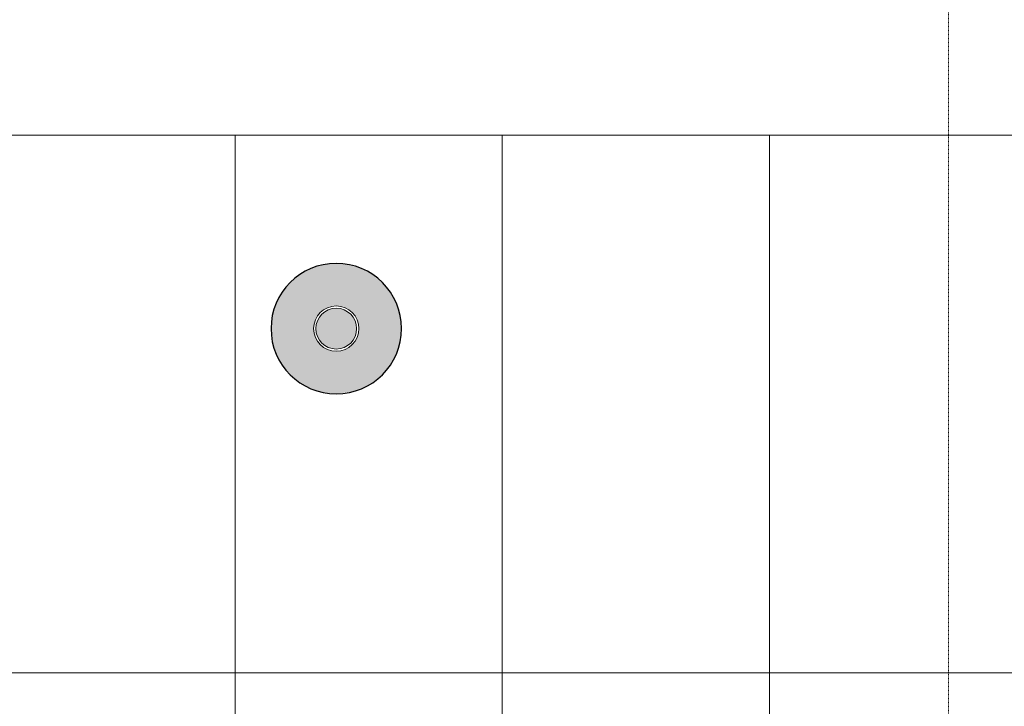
# Model space of a CAD drawing. Header units: millimetres. Extents: x 3625 to 171676, y -65096 to 217166.
# Tile 106 of 256: x 93485 to 95696, y -46169 to -44628. Entities that reach past the tile are written whole.
import ezdxf

# ---------------------------------------------------------------- set-up
doc = ezdxf.new("R2010")
doc.units = ezdxf.units.MM
doc.linetypes.add('gestippeld-fijn', pattern=[3, 1.5, -1.5])
for name, color, linetype, lineweight in [('A-DETL', 5, 'Continuous', 13), ('A-ROOF', 4, 'Continuous', 18), ('S-COLS', 6, 'Continuous', 18)]:
    doc.layers.add(name, color=color, linetype=linetype, lineweight=lineweight)

# ---------------------------------------------------------------- blocks, each defined once
blk = doc.blocks.new('27_KU_metalen dakbedekking binnenzijde publiekshal noord1 - 27_KU_metalen dakbedekking binnenzijde publiekshal noord-3102144-Plotview plafond eerste Verdieping - 1 op 100')
at = {"layer": 'A-ROOF'}
blk.add_line((10049, 16962.2), (35150.6, 16962.2), dxfattribs=at)
blk = doc.blocks.new('28_ABT-C_staal_hout kolom RV - gelam_ houten kolom $150-300-150 kwal GL32H-2892874-Plotview plafond eerste Verdieping - 1 op 100')
at = {"layer": 'S-COLS', "lineweight": 5}
h = blk.add_hatch(color=256, dxfattribs=at)
h.paths.add_polyline_path([(0, -146.5), (39.3, -141), (73.3, -126.9), (103.6, -103.6), (126.9, -73.3), (141.5, -37.9), (146.1, 3.3), (141.5, 37.9), (126.9, 73.3), (103.6, 103.6), (73.3, 126.9), (37.9, 141.5), (0, 146.5), (-37.9, 141.5), (-73.3, 126.9), (-103.6, 103.6), (-126.9, 73.3), (-141.5, 37.9), (-146.5, 0), (-141.5, -37.9), (-126.9, -73.3), (-103.6, -103.6), (-73.3, -126.9), (-37.9, -141.5)], flags=0)
h.paths.add_polyline_path([(0, -50.8), (-13.1, -49.1), (-25.4, -44), (-35.9, -35.9), (-45, -22.9), (-49.2, -11.9), (-50.4, 3.3), (-49.1, 13.1), (-44, 25.4), (-32.4, 38.6), (-22.9, 45), (-11.9, 49.2), (0, 50.8), (13.1, 49.1), (25.4, 44), (38.6, 32.4), (45, 22.9), (49.1, 13.1), (50.8, 0), (49.1, -13.1), (44, -25.4), (32.4, -38.6), (22.9, -45), (11.9, -49.2)], flags=0)
h.paths.add_polyline_path([(0, -45.8), (12.4, -44), (24.4, -38.5), (32.4, -32.4), (39.7, -22.9), (44.2, -11.9), (45.4, 3.3), (44, 12.4), (37.7, 25.4), (32.4, 32.4), (22.9, 39.7), (11.9, 44.2), (0, 45.8), (-13.1, 43.7), (-25.4, 37.7), (-32.4, 32.4), (-39.7, 22.9), (-44.2, 11.9), (-45.8, 0), (-43.7, -13.1), (-39.7, -22.9), (-32.4, -32.4), (-22.9, -39.7), (-11.9, -44.2)], flags=0)
at = {"layer": 'S-COLS', "color": 250, "lineweight": 25}
for start, end in [(0, 180), (180, 0)]:
    blk.add_arc((0, 0), 146.5, start, end, dxfattribs=at)
at = {"layer": 'S-COLS', "color": 170, "lineweight": 5}
for radius, start, end in [(50.8, 0, 180), (45.8, 0, 180), (50.8, 180, 0), (45.8, 180, 0)]:
    blk.add_arc((0, 0), radius, start, end, dxfattribs=at)
blk = doc.blocks.new('10844_ABT model nieuw_export 08-11-2012_rvt-1-Plotview plafond eerste Verdieping - 1 op 100')
at = {"color": 170, "lineweight": 5}
blk.add_blockref('28_ABT-C_staal_hout kolom RV - gelam_ houten kolom $150-300-150 kwal GL32H-2892874-Plotview plafond eerste Verdieping - 1 op 100', (23770.8, 16528.2), dxfattribs=at)

msp = doc.modelspace()

# ---------------------------------------------------------------- linework, layer by layer
at = {"layer": 'A-DETL', "linetype": 'gestippeld-fijn'}
msp.add_line((95570.6, -60411.4), (95570.6, -43711.4), dxfattribs=at)
at = {"layer": 'A-DETL'}
for p, q in [((93968.5, -44887.1), (93968.5, -56413)), ((94568.5, -44887.1), (94568.5, -56445.7)), ((95168.5, -44887.1), (95168.5, -56478.3)), ((105571.5, -46094.1), (76862, -46094.1))]:
    msp.add_line(p, q, dxfattribs=at)

# ---------------------------------------------------------------- block references
at = {"lineweight": 5}
msp.add_blockref('10844_ABT model nieuw_export 08-11-2012_rvt-1-Plotview plafond eerste Verdieping - 1 op 100', (70424.9, -61849.3), dxfattribs=at)
at = {"layer": 'A-ROOF'}
msp.add_blockref('27_KU_metalen dakbedekking binnenzijde publiekshal noord1 - 27_KU_metalen dakbedekking binnenzijde publiekshal noord-3102144-Plotview plafond eerste Verdieping - 1 op 100', (70424.9, -61849.3), dxfattribs=at)

doc.saveas('drawing.dxf')
